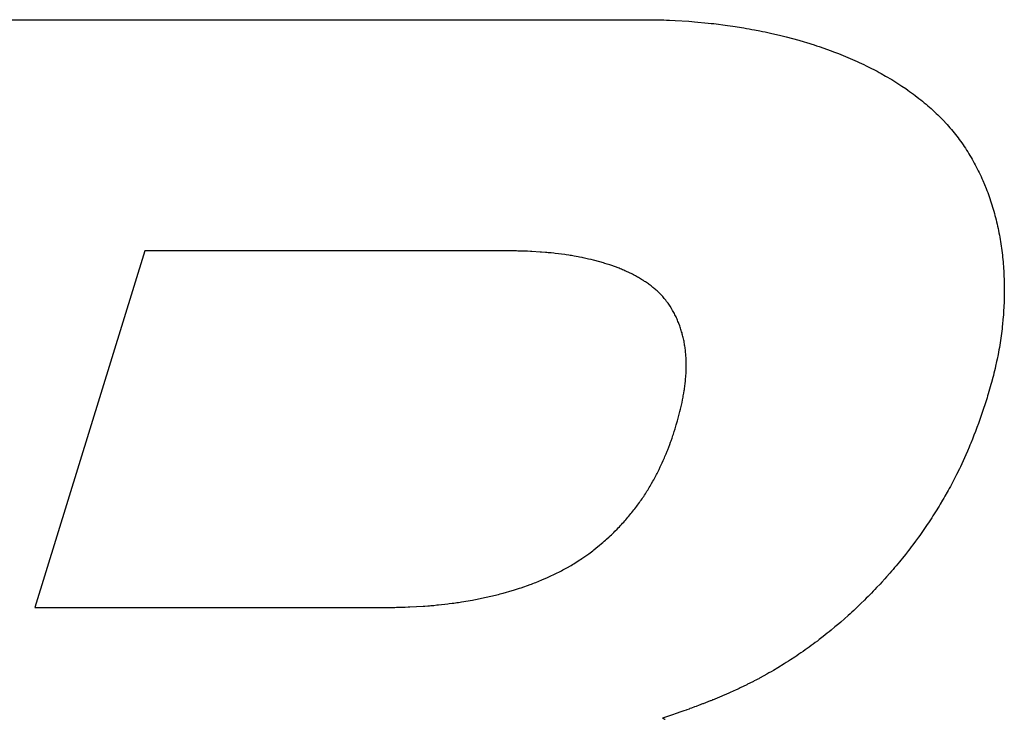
# Model space of a CAD drawing. Header units: inches. Extents: x 749 to 1245, y 24 to 374.
# Tile 104 of 145: x 1135.861 to 1136.751, y 169.423 to 170.055. Entities that reach past the tile are written whole.
import ezdxf

# ---------------------------------------------------------------- set-up
doc = ezdxf.new("R2010")
doc.units = ezdxf.units.IN
doc.header["$LTSCALE"] = 5
doc.header["$MEASUREMENT"] = 0
doc.layers.add('AM_0', color=7, linetype='CONTINUOUS', lineweight=30)

msp = doc.modelspace()

# ---------------------------------------------------------------- linework, layer by layer
at = {"layer": 'AM_0', "color": 253, "linetype": 'Continuous', "true_color": 0xadadad}
for p, q in [((1135.76645, 170.0553), (1136.43342, 170.05527)), ((1136.43342, 170.05527), (1136.43593, 170.05519)), ((1136.43593, 170.05519), (1136.43847, 170.05519)), ((1136.43847, 170.05519), (1136.441, 170.05512)), ((1136.441, 170.05512), (1136.44352, 170.05504)), ((1136.44352, 170.05504), (1136.44604, 170.05496)), ((1136.44604, 170.05496), (1136.44855, 170.0548)), ((1136.44855, 170.0548), (1136.45362, 170.05465)), ((1136.45362, 170.05465), (1136.46619, 170.05386)), ((1136.46619, 170.05386), (1136.46869, 170.05363)), ((1136.46869, 170.05363), (1136.47121, 170.05347)), ((1136.47121, 170.05347), (1136.48371, 170.0523)), ((1136.48371, 170.0523), (1136.48619, 170.05198)), ((1136.48619, 170.05198), (1136.48869, 170.05175)), ((1136.48869, 170.05175), (1136.50108, 170.05018)), ((1136.50108, 170.05018), (1136.50353, 170.04979)), ((1136.50353, 170.04979), (1136.50601, 170.04948)), ((1136.50601, 170.04948), (1136.51581, 170.04791)), ((1136.51581, 170.04791), (1136.51823, 170.04744)), ((1136.51823, 170.04744), (1136.52067, 170.04705)), ((1136.52067, 170.04705), (1136.5231, 170.04658)), ((1136.5231, 170.04658), (1136.52554, 170.04619)), ((1136.52554, 170.04619), (1136.53036, 170.04525)), ((1136.53036, 170.04525), (1136.53275, 170.0447)), ((1136.53275, 170.0447), (1136.53515, 170.04423)), ((1136.53515, 170.04423), (1136.53754, 170.04368)), ((1136.53754, 170.04368), (1136.53993, 170.04321)), ((1136.53993, 170.04321), (1136.54942, 170.04102)), ((1136.54942, 170.04102), (1136.55175, 170.04039)), ((1136.55175, 170.04039), (1136.55412, 170.03984)), ((1136.55412, 170.03984), (1136.56572, 170.03671)), ((1136.56572, 170.03671), (1136.57029, 170.0353)), ((1136.57029, 170.0353), (1136.57258, 170.03467)), ((1136.57258, 170.03467), (1136.57938, 170.03256)), ((1136.57938, 170.03256), (1136.58161, 170.03177)), ((1136.58161, 170.03177), (1136.58386, 170.03107)), ((1136.58386, 170.03107), (1136.5949, 170.02715)), ((1136.5949, 170.02715), (1136.59708, 170.02637)), ((1136.59708, 170.02637), (1136.60139, 170.02464)), ((1136.60139, 170.02464), (1136.60355, 170.02386)), ((1136.60355, 170.02386), (1136.60569, 170.023)), ((1136.60569, 170.023), (1136.60779, 170.02206)), ((1136.60779, 170.02206), (1136.61203, 170.02034)), ((1136.61203, 170.02034), (1136.61619, 170.01846)), ((1136.61619, 170.01846), (1136.61828, 170.01759)), ((1136.61828, 170.01759), (1136.62032, 170.01658)), ((1136.62032, 170.01658), (1136.62441, 170.0147)), ((1136.62441, 170.0147), (1136.62641, 170.01368)), ((1136.62641, 170.01368), (1136.62844, 170.01274)), ((1136.62844, 170.01274), (1136.63636, 170.00867)), ((1136.63636, 170.00867), (1136.63829, 170.00757)), ((1136.63829, 170.00757), (1136.64023, 170.00655)), ((1136.64023, 170.00655), (1136.64405, 170.00436)), ((1136.64405, 170.00436), (1136.6497, 170.00107)), ((1136.6497, 170.00107), (1136.65153, 169.99989)), ((1136.65153, 169.99989), (1136.65338, 169.9988)), ((1136.65338, 169.9988), (1136.6552, 169.99762)), ((1136.6552, 169.99762), (1136.65879, 169.99527)), ((1136.65879, 169.99527), (1136.66235, 169.99292)), ((1136.66235, 169.99292), (1136.66409, 169.99167)), ((1136.66409, 169.99167), (1136.66581, 169.99041)), ((1136.66581, 169.99041), (1136.66755, 169.98924)), ((1136.66755, 169.98924), (1136.66925, 169.98799)), ((1136.66925, 169.98799), (1136.67091, 169.98665)), ((1136.67091, 169.98665), (1136.67426, 169.98415)), ((1136.67426, 169.98415), (1136.67589, 169.98282)), ((1136.67589, 169.98282), (1136.6775, 169.98148)), ((1136.6775, 169.98148), (1136.67912, 169.98023)), ((1136.67912, 169.98023), (1136.68071, 169.9789)), ((1136.68071, 169.9789), (1136.68227, 169.97749)), ((1136.68227, 169.97749), (1136.68383, 169.97616)), ((1136.68383, 169.97616), (1136.68538, 169.97483)), ((1136.68538, 169.97483), (1136.68839, 169.97201)), ((1136.68839, 169.97201), (1136.68988, 169.9706)), ((1136.68988, 169.9706), (1136.69135, 169.96919)), ((1136.69135, 169.96919), (1136.6928, 169.96778)), ((1136.6928, 169.96778), (1136.69422, 169.96629)), ((1136.69422, 169.96629), (1136.69566, 169.96488)), ((1136.69566, 169.96488), (1136.69974, 169.96049)), ((1136.69974, 169.96049), (1136.70103, 169.959)), ((1136.70103, 169.959), (1136.70231, 169.95759)), ((1136.70231, 169.95759), (1136.70357, 169.9561)), ((1136.70357, 169.9561), (1136.70482, 169.95462)), ((1136.70482, 169.95462), (1136.70602, 169.95305)), ((1136.70602, 169.95305), (1136.70724, 169.95156)), ((1136.70724, 169.95156), (1136.70842, 169.94999)), ((1136.70842, 169.94999), (1136.70961, 169.94851)), ((1136.70961, 169.94851), (1136.71076, 169.94694)), ((1136.71076, 169.94694), (1136.71303, 169.94381)), ((1136.71303, 169.94381), (1136.71412, 169.94216)), ((1136.71412, 169.94216), (1136.71522, 169.94059)), ((1136.71522, 169.94059), (1136.71629, 169.93895)), ((1136.71629, 169.93895), (1136.71736, 169.93738)), ((1136.71736, 169.93738), (1136.7184, 169.93574)), ((1136.7184, 169.93574), (1136.71942, 169.93409)), ((1136.71942, 169.93409), (1136.72041, 169.93237)), ((1136.72041, 169.93237), (1136.72141, 169.93072)), ((1136.72141, 169.93072), (1136.72239, 169.92908)), ((1136.72239, 169.92908), (1136.72427, 169.92563)), ((1136.72427, 169.92563), (1136.72521, 169.92399)), ((1136.72521, 169.92399), (1136.72612, 169.92226)), ((1136.72612, 169.92226), (1136.72699, 169.92046)), ((1136.72699, 169.92046), (1136.72788, 169.91874)), ((1136.72788, 169.91874), (1136.72874, 169.91702)), ((1136.72874, 169.91702), (1136.72957, 169.91521)), ((1136.72957, 169.91521), (1136.73041, 169.91349)), ((1136.73041, 169.91349), (1136.73121, 169.91169)), ((1136.73121, 169.91169), (1136.732, 169.90989)), ((1136.732, 169.90989), (1136.73354, 169.90628)), ((1136.73354, 169.90628), (1136.73503, 169.90268)), ((1136.73503, 169.90268), (1136.73572, 169.9008)), ((1136.73572, 169.9008), (1136.73643, 169.899)), ((1136.73643, 169.899), (1136.7371, 169.89712)), ((1136.7371, 169.89712), (1136.73775, 169.89524)), ((1136.73775, 169.89524), (1136.73842, 169.89344)), ((1136.73842, 169.89344), (1136.73905, 169.89156)), ((1136.73905, 169.89156), (1136.73966, 169.88968)), ((1136.73966, 169.88968), (1136.74027, 169.8878)), ((1136.74027, 169.8878), (1136.74084, 169.88584)), ((1136.74084, 169.88584), (1136.74141, 169.88396)), ((1136.74141, 169.88396), (1136.74197, 169.88208)), ((1136.74197, 169.88208), (1136.7425, 169.88012)), ((1136.7425, 169.88012), (1136.74303, 169.87824)), ((1136.74303, 169.87824), (1136.74353, 169.87628)), ((1136.74353, 169.87628), (1136.74401, 169.87432)), ((1136.74401, 169.87432), (1136.74447, 169.87237)), ((1136.74447, 169.87237), (1136.74493, 169.87041)), ((1136.74493, 169.87041), (1136.74537, 169.86845)), ((1136.74537, 169.86845), (1136.7458, 169.86649)), ((1136.7458, 169.86649), (1136.74622, 169.86453)), ((1136.74622, 169.86453), (1136.74662, 169.86257)), ((1136.74662, 169.86257), (1136.74698, 169.86054)), ((1136.74698, 169.86054), (1136.74735, 169.85858)), ((1136.74735, 169.85858), (1136.74771, 169.85662)), ((1136.74771, 169.85662), (1136.74803, 169.85458)), ((1136.74803, 169.85458), (1136.74833, 169.85255)), ((1136.74833, 169.85255), (1136.74866, 169.85059)), ((1136.74866, 169.85059), (1136.74893, 169.84855)), ((1136.74893, 169.84855), (1136.7492, 169.84652)), ((1135.97408, 169.84616), (1135.87442, 169.52367)), ((1136.31029, 169.84612), (1135.97408, 169.84616)), ((1136.31152, 169.84605), (1136.31029, 169.84612)), ((1136.31403, 169.84605), (1136.31152, 169.84605)), ((1136.31527, 169.84597), (1136.31403, 169.84605)), ((1136.31653, 169.84597), (1136.31527, 169.84597)), ((1136.31901, 169.84581), (1136.31653, 169.84597)), ((1136.32028, 169.84581), (1136.31901, 169.84581)), ((1136.32276, 169.84565), (1136.32028, 169.84581)), ((1136.32404, 169.84565), (1136.32276, 169.84565)), ((1136.33154, 169.84518), (1136.32404, 169.84565)), ((1136.33276, 169.84503), (1136.33154, 169.84518)), ((1136.33652, 169.84479), (1136.33276, 169.84503)), ((1136.33775, 169.84464), (1136.33652, 169.84479)), ((1136.339, 169.84456), (1136.33775, 169.84464)), ((1136.34024, 169.8444), (1136.339, 169.84456)), ((1136.34149, 169.84432), (1136.34024, 169.8444)), ((1136.34395, 169.84401), (1136.34149, 169.84432)), ((1136.3452, 169.84393), (1136.34395, 169.84401)), ((1136.35381, 169.84283), (1136.3452, 169.84393)), ((1136.35501, 169.8426), (1136.35381, 169.84283)), ((1136.35746, 169.84229), (1136.35501, 169.8426)), ((1136.35866, 169.84205), (1136.35746, 169.84229)), ((1136.35988, 169.84189), (1136.35866, 169.84205)), ((1136.36108, 169.84166), (1136.35988, 169.84189)), ((1136.3623, 169.8415), (1136.36108, 169.84166)), ((1136.36588, 169.8408), (1136.3623, 169.8415)), ((1136.36709, 169.84064), (1136.36588, 169.8408)), ((1136.36947, 169.84017), (1136.36709, 169.84064)), ((1136.37063, 169.83986), (1136.36947, 169.84017)), ((1136.37418, 169.83915), (1136.37063, 169.83986)), ((1136.37532, 169.83884), (1136.37418, 169.83915)), ((1136.7492, 169.84652), (1136.74945, 169.84448)), ((1136.74945, 169.84448), (1136.74969, 169.84244)), ((1136.74969, 169.84244), (1136.74992, 169.84041)), ((1136.74992, 169.84041), (1136.75012, 169.83837)), ((1136.37767, 169.83837), (1136.37532, 169.83884)), ((1136.37996, 169.83774), (1136.37767, 169.83837)), ((1136.38113, 169.83751), (1136.37996, 169.83774)), ((1136.38904, 169.83531), (1136.38113, 169.83751)), ((1136.39013, 169.83492), (1136.38904, 169.83531)), ((1136.39236, 169.8343), (1136.39013, 169.83492)), ((1136.39452, 169.83351), (1136.39236, 169.8343)), ((1136.39562, 169.8332), (1136.39452, 169.83351)), ((1136.40306, 169.83046), (1136.39562, 169.8332)), ((1136.40409, 169.83007), (1136.40306, 169.83046)), ((1136.75012, 169.83837), (1136.75031, 169.83633)), ((1136.75031, 169.83633), (1136.7505, 169.8343)), ((1136.7505, 169.8343), (1136.75067, 169.83226)), ((1136.75067, 169.83226), (1136.75082, 169.83022)), ((1136.75082, 169.83022), (1136.75094, 169.82811)), ((1136.40512, 169.8296), (1136.40409, 169.83007)), ((1136.40615, 169.8292), (1136.40512, 169.8296)), ((1136.40716, 169.82873), (1136.40615, 169.8292)), ((1136.40816, 169.82826), (1136.40716, 169.82873)), ((1136.40919, 169.82787), (1136.40816, 169.82826)), ((1136.41508, 169.82505), (1136.40919, 169.82787)), ((1136.41603, 169.8245), (1136.41508, 169.82505)), ((1136.41794, 169.82356), (1136.41603, 169.8245)), ((1136.41886, 169.82302), (1136.41794, 169.82356)), ((1136.41978, 169.82247), (1136.41886, 169.82302)), ((1136.42071, 169.822), (1136.41978, 169.82247)), ((1136.42253, 169.8209), (1136.42071, 169.822)), ((1136.75094, 169.82811), (1136.75107, 169.82607)), ((1136.75107, 169.82607), (1136.75117, 169.82403)), ((1136.75117, 169.82403), (1136.75133, 169.81988)), ((1136.42342, 169.82035), (1136.42253, 169.8209)), ((1136.42432, 169.8198), (1136.42342, 169.82035)), ((1136.4252, 169.81926), (1136.42432, 169.8198)), ((1136.42606, 169.81863), (1136.4252, 169.81926)), ((1136.42693, 169.81808), (1136.42606, 169.81863)), ((1136.42779, 169.81753), (1136.42693, 169.81808)), ((1136.42863, 169.81691), (1136.42779, 169.81753)), ((1136.42948, 169.81636), (1136.42863, 169.81691)), ((1136.43031, 169.81573), (1136.42948, 169.81636)), ((1136.43193, 169.81448), (1136.43031, 169.81573)), ((1136.43353, 169.81322), (1136.43193, 169.81448)), ((1136.43432, 169.8126), (1136.43353, 169.81322)), ((1136.43511, 169.81197), (1136.43432, 169.8126)), ((1136.75133, 169.81988), (1136.75137, 169.81777)), ((1136.75137, 169.81777), (1136.75144, 169.81573)), ((1136.75144, 169.81573), (1136.75146, 169.81362)), ((1136.75146, 169.81362), (1136.75146, 169.8115)), ((1136.43585, 169.81127), (1136.43511, 169.81197)), ((1136.43663, 169.81064), (1136.43585, 169.81127)), ((1136.43736, 169.80993), (1136.43663, 169.81064)), ((1136.43811, 169.80931), (1136.43736, 169.80993)), ((1136.43956, 169.8079), (1136.43811, 169.80931)), ((1136.44096, 169.80649), (1136.43956, 169.8079)), ((1136.44173, 169.80571), (1136.44096, 169.80649)), ((1136.44246, 169.80484), (1136.44173, 169.80571)), ((1136.44318, 169.80398), (1136.44246, 169.80484)), ((1136.44391, 169.8032), (1136.44318, 169.80398)), ((1136.7514, 169.80524), (1136.75138, 169.8032)), ((1136.75144, 169.80735), (1136.7514, 169.80524)), ((1136.75147, 169.80946), (1136.75144, 169.80735)), ((1136.75146, 169.8115), (1136.75147, 169.80946)), ((1136.44461, 169.80234), (1136.44391, 169.8032)), ((1136.4453, 169.80148), (1136.44461, 169.80234)), ((1136.44595, 169.80054), (1136.4453, 169.80148)), ((1136.44662, 169.79967), (1136.44595, 169.80054)), ((1136.44728, 169.79881), (1136.44662, 169.79967)), ((1136.4479, 169.79787), (1136.44728, 169.79881)), ((1136.44854, 169.79701), (1136.4479, 169.79787)), ((1136.44914, 169.79607), (1136.44854, 169.79701)), ((1136.45031, 169.79419), (1136.44914, 169.79607)), ((1136.75102, 169.79474), (1136.75089, 169.79262)), ((1136.75113, 169.79685), (1136.75102, 169.79474)), ((1136.75122, 169.79897), (1136.75113, 169.79685)), ((1136.75138, 169.8032), (1136.75122, 169.79897)), ((1136.45144, 169.79231), (1136.45031, 169.79419)), ((1136.45199, 169.79137), (1136.45144, 169.79231)), ((1136.45253, 169.79043), (1136.45199, 169.79137)), ((1136.45303, 169.78941), (1136.45253, 169.79043)), ((1136.45354, 169.78847), (1136.45303, 169.78941)), ((1136.45403, 169.78745), (1136.45354, 169.78847)), ((1136.45452, 169.78651), (1136.45403, 169.78745)), ((1136.45498, 169.7855), (1136.45452, 169.78651)), ((1136.75063, 169.78847), (1136.75028, 169.78424)), ((1136.75078, 169.79059), (1136.75063, 169.78847)), ((1136.75089, 169.79262), (1136.75078, 169.79059)), ((1136.45543, 169.78448), (1136.45498, 169.7855)), ((1136.45587, 169.78346), (1136.45543, 169.78448)), ((1136.4563, 169.78244), (1136.45587, 169.78346)), ((1136.45672, 169.78142), (1136.4563, 169.78244)), ((1136.45713, 169.7804), (1136.45672, 169.78142)), ((1136.45792, 169.77837), (1136.45713, 169.7804)), ((1136.45827, 169.77727), (1136.45792, 169.77837)), ((1136.45863, 169.77625), (1136.45827, 169.77727)), ((1136.74965, 169.7779), (1136.74941, 169.77578)), ((1136.74987, 169.78001), (1136.74965, 169.7779)), ((1136.75028, 169.78424), (1136.74987, 169.78001)), ((1136.45896, 169.77516), (1136.45863, 169.77625)), ((1136.45931, 169.77414), (1136.45896, 169.77516)), ((1136.45961, 169.77304), (1136.45931, 169.77414)), ((1136.45993, 169.77202), (1136.45961, 169.77304)), ((1136.46022, 169.77093), (1136.45993, 169.77202)), ((1136.4605, 169.76983), (1136.46022, 169.77093)), ((1136.46077, 169.76873), (1136.4605, 169.76983)), ((1136.46104, 169.76771), (1136.46077, 169.76873)), ((1136.74861, 169.76944), (1136.748, 169.76521)), ((1136.74888, 169.77155), (1136.74861, 169.76944)), ((1136.74941, 169.77578), (1136.74888, 169.77155)), ((1136.46129, 169.76662), (1136.46104, 169.76771)), ((1136.46153, 169.76552), (1136.46129, 169.76662)), ((1136.46175, 169.76442), (1136.46153, 169.76552)), ((1136.46196, 169.76333), (1136.46175, 169.76442)), ((1136.46213, 169.76215), (1136.46196, 169.76333)), ((1136.46233, 169.76106), (1136.46213, 169.76215)), ((1136.46251, 169.75996), (1136.46233, 169.76106)), ((1136.46267, 169.75886), (1136.46251, 169.75996)), ((1136.74733, 169.76098), (1136.74698, 169.75886)), ((1136.748, 169.76521), (1136.74733, 169.76098)), ((1136.46283, 169.75777), (1136.46267, 169.75886)), ((1136.46296, 169.75659), (1136.46283, 169.75777)), ((1136.4631, 169.75549), (1136.46296, 169.75659)), ((1136.46322, 169.7544), (1136.4631, 169.75549)), ((1136.46332, 169.75322), (1136.46322, 169.7544)), ((1136.46342, 169.75213), (1136.46332, 169.75322)), ((1136.46349, 169.75095), (1136.46342, 169.75213)), ((1136.46357, 169.74985), (1136.46349, 169.75095)), ((1136.74583, 169.75252), (1136.74499, 169.74829)), ((1136.74661, 169.75675), (1136.74583, 169.75252)), ((1136.74698, 169.75886), (1136.74661, 169.75675)), ((1136.46362, 169.74868), (1136.46357, 169.74985)), ((1136.46368, 169.74758), (1136.46362, 169.74868)), ((1136.46372, 169.74641), (1136.46368, 169.74758)), ((1136.46376, 169.74531), (1136.46372, 169.74641)), ((1136.46375, 169.74069), (1136.46378, 169.74186)), ((1136.46376, 169.74414), (1136.46376, 169.74531)), ((1136.46379, 169.74304), (1136.46376, 169.74414)), ((1136.46378, 169.74186), (1136.46379, 169.74304)), ((1136.74364, 169.74202), (1136.74316, 169.73991)), ((1136.74455, 169.74617), (1136.74364, 169.74202)), ((1136.74499, 169.74829), (1136.74455, 169.74617)), ((1136.46321, 169.73027), (1136.4634, 169.73262)), ((1136.4634, 169.73262), (1136.46348, 169.7338)), ((1136.46348, 169.7338), (1136.46356, 169.73497)), ((1136.46356, 169.73497), (1136.46361, 169.73607)), ((1136.46361, 169.73607), (1136.46367, 169.73724)), ((1136.46367, 169.73724), (1136.46372, 169.73842)), ((1136.46372, 169.73842), (1136.46375, 169.73959)), ((1136.46375, 169.73959), (1136.46375, 169.74069)), ((1136.74162, 169.73356), (1136.7411, 169.73152)), ((1136.74214, 169.73568), (1136.74162, 169.73356)), ((1136.74316, 169.73991), (1136.74214, 169.73568)), ((1136.46243, 169.7233), (1136.46258, 169.72447)), ((1136.46258, 169.72447), (1136.46273, 169.72565)), ((1136.46273, 169.72565), (1136.46309, 169.7291)), ((1136.46309, 169.7291), (1136.46321, 169.73027)), ((1136.7394, 169.72526), (1136.7388, 169.72314)), ((1136.73997, 169.72729), (1136.7394, 169.72526)), ((1136.7411, 169.73152), (1136.73997, 169.72729)), ((1136.4609, 169.71382), (1136.46111, 169.715)), ((1136.46111, 169.715), (1136.46132, 169.71617)), ((1136.46132, 169.71617), (1136.46155, 169.71742)), ((1136.46155, 169.71742), (1136.46192, 169.71977)), ((1136.46192, 169.71977), (1136.4621, 169.72095)), ((1136.4621, 169.72095), (1136.46227, 169.72212)), ((1136.46227, 169.72212), (1136.46243, 169.7233)), ((1136.73638, 169.71507), (1136.73583, 169.71335)), ((1136.73693, 169.71688), (1136.73638, 169.71507)), ((1136.73819, 169.72103), (1136.73693, 169.71688)), ((1136.7388, 169.72314), (1136.73819, 169.72103)), ((1136.4589, 169.70434), (1136.45945, 169.70677)), ((1136.45945, 169.70677), (1136.45996, 169.70912)), ((1136.45996, 169.70912), (1136.46045, 169.71147)), ((1136.46045, 169.71147), (1136.4609, 169.71382)), ((1136.73411, 169.70795), (1136.73235, 169.70262)), ((1136.73583, 169.71335), (1136.73411, 169.70795)), ((1136.45679, 169.69604), (1136.45711, 169.69721)), ((1136.45711, 169.69721), (1136.45742, 169.69839)), ((1136.45742, 169.69839), (1136.45804, 169.70082)), ((1136.45804, 169.70082), (1136.45862, 169.70317)), ((1136.45862, 169.70317), (1136.4589, 169.70434)), ((1136.73113, 169.69902), (1136.72991, 169.69549)), ((1136.73235, 169.70262), (1136.73113, 169.69902)), ((1136.45438, 169.68766), (1136.45473, 169.68883)), ((1136.45473, 169.68883), (1136.45579, 169.69244)), ((1136.45579, 169.69244), (1136.45679, 169.69604)), ((1136.72798, 169.69009), (1136.72669, 169.68656)), ((1136.72863, 169.69189), (1136.72798, 169.69009)), ((1136.72991, 169.69549), (1136.72863, 169.69189)), ((1136.4509, 169.67693), (1136.4517, 169.67928)), ((1136.4517, 169.67928), (1136.45212, 169.68053)), ((1136.45212, 169.68053), (1136.45288, 169.68288)), ((1136.45288, 169.68288), (1136.45365, 169.68531)), ((1136.45365, 169.68531), (1136.45438, 169.68766)), ((1136.72398, 169.67943), (1136.72328, 169.67763)), ((1136.72534, 169.68296), (1136.72398, 169.67943)), ((1136.72669, 169.68656), (1136.72534, 169.68296)), ((1136.44787, 169.66854), (1136.44878, 169.67097)), ((1136.44878, 169.67097), (1136.44963, 169.67332)), ((1136.44963, 169.67332), (1136.45005, 169.6745)), ((1136.45005, 169.6745), (1136.4509, 169.67693)), ((1136.7204, 169.6705), (1136.71965, 169.6687)), ((1136.72114, 169.6723), (1136.7204, 169.6705)), ((1136.72256, 169.67583), (1136.72114, 169.6723)), ((1136.72328, 169.67763), (1136.72256, 169.67583)), ((1136.44454, 169.66024), (1136.44503, 169.66142)), ((1136.44503, 169.66142), (1136.44552, 169.66259)), ((1136.44552, 169.66259), (1136.4465, 169.66502)), ((1136.4465, 169.66502), (1136.44696, 169.66619)), ((1136.44696, 169.66619), (1136.44787, 169.66854)), ((1136.71659, 169.66157), (1136.7142, 169.65625)), ((1136.71816, 169.66518), (1136.71659, 169.66157)), ((1136.71965, 169.6687), (1136.71816, 169.66518)), ((1136.44088, 169.65202), (1136.44196, 169.65437)), ((1136.44196, 169.65437), (1136.44302, 169.65672)), ((1136.44302, 169.65672), (1136.44404, 169.65907)), ((1136.44404, 169.65907), (1136.44454, 169.66024)), ((1136.7142, 169.65625), (1136.71171, 169.65092)), ((1136.43622, 169.64262), (1136.43683, 169.64379)), ((1136.43683, 169.64379), (1136.43743, 169.64497)), ((1136.43743, 169.64497), (1136.43917, 169.64841)), ((1136.43917, 169.64841), (1136.4403, 169.65076)), ((1136.4403, 169.65076), (1136.44088, 169.65202)), ((1136.70824, 169.64379), (1136.70734, 169.64199)), ((1136.71085, 169.64912), (1136.70824, 169.64379)), ((1136.71171, 169.65092), (1136.71085, 169.64912)), ((1136.43103, 169.63329), (1136.43171, 169.63447)), ((1136.43171, 169.63447), (1136.43239, 169.63564)), ((1136.43239, 169.63564), (1136.43368, 169.63792)), ((1136.43368, 169.63792), (1136.43433, 169.63909)), ((1136.43433, 169.63909), (1136.43497, 169.64027)), ((1136.43497, 169.64027), (1136.4356, 169.64144)), ((1136.4356, 169.64144), (1136.43622, 169.64262)), ((1136.70458, 169.63666), (1136.7027, 169.63314)), ((1136.70553, 169.63846), (1136.70458, 169.63666)), ((1136.70734, 169.64199), (1136.70553, 169.63846)), ((1136.42603, 169.6253), (1136.42678, 169.62648)), ((1136.42678, 169.62648), (1136.42751, 169.62758)), ((1136.42751, 169.62758), (1136.42824, 169.62875)), ((1136.42824, 169.62875), (1136.42894, 169.62985)), ((1136.42894, 169.62985), (1136.42965, 169.63102)), ((1136.42965, 169.63102), (1136.43036, 169.6322)), ((1136.43036, 169.6322), (1136.43103, 169.63329)), ((1136.69977, 169.62781), (1136.69774, 169.62421)), ((1136.70074, 169.62953), (1136.69977, 169.62781)), ((1136.70173, 169.63134), (1136.70074, 169.62953)), ((1136.7027, 169.63314), (1136.70173, 169.63134)), ((1136.41975, 169.6163), (1136.42057, 169.61739)), ((1136.42057, 169.61739), (1136.42137, 169.61849)), ((1136.42137, 169.61849), (1136.42218, 169.61966)), ((1136.42218, 169.61966), (1136.42296, 169.62076)), ((1136.42296, 169.62076), (1136.42376, 169.62194)), ((1136.42376, 169.62194), (1136.42452, 169.62303)), ((1136.42452, 169.62303), (1136.42528, 169.62413)), ((1136.42528, 169.62413), (1136.42603, 169.6253)), ((1136.69356, 169.61708), (1136.6925, 169.61536)), ((1136.69568, 169.62068), (1136.69356, 169.61708)), ((1136.69673, 169.62248), (1136.69568, 169.62068)), ((1136.69774, 169.62421), (1136.69673, 169.62248)), ((1136.41282, 169.60744), (1136.41372, 169.60854)), ((1136.41372, 169.60854), (1136.41461, 169.60964)), ((1136.41461, 169.60964), (1136.41549, 169.61073)), ((1136.41549, 169.61073), (1136.41636, 169.61183)), ((1136.41636, 169.61183), (1136.41722, 169.61293)), ((1136.41722, 169.61293), (1136.41806, 169.61402)), ((1136.41806, 169.61402), (1136.41892, 169.6152)), ((1136.41892, 169.6152), (1136.41975, 169.6163)), ((1136.68808, 169.60823), (1136.68696, 169.6065)), ((1136.69032, 169.61183), (1136.68808, 169.60823)), ((1136.69141, 169.61355), (1136.69032, 169.61183)), ((1136.6925, 169.61536), (1136.69141, 169.61355)), ((1136.40425, 169.59773), (1136.40525, 169.59883)), ((1136.40525, 169.59883), (1136.40621, 169.59985)), ((1136.40621, 169.59985), (1136.4072, 169.60094)), ((1136.4072, 169.60094), (1136.40816, 169.60204)), ((1136.40816, 169.60204), (1136.40909, 169.60306)), ((1136.40909, 169.60306), (1136.41004, 169.60416)), ((1136.41004, 169.60416), (1136.41098, 169.60525)), ((1136.41098, 169.60525), (1136.41191, 169.60635)), ((1136.41191, 169.60635), (1136.41282, 169.60744)), ((1136.68349, 169.60118), (1136.68113, 169.59765)), ((1136.68581, 169.6047), (1136.68349, 169.60118)), ((1136.68696, 169.6065), (1136.68581, 169.6047)), ((1136.39601, 169.58943), (1136.39812, 169.59147)), ((1136.39812, 169.59147), (1136.39919, 169.59256)), ((1136.39919, 169.59256), (1136.40124, 169.5946)), ((1136.40124, 169.5946), (1136.40224, 169.59562)), ((1136.40224, 169.59562), (1136.40326, 169.59671)), ((1136.40326, 169.59671), (1136.40425, 169.59773)), ((1136.67628, 169.59068), (1136.67502, 169.58888)), ((1136.6775, 169.59241), (1136.67628, 169.59068)), ((1136.67871, 169.59413), (1136.6775, 169.59241)), ((1136.68113, 169.59765), (1136.67871, 169.59413)), ((1136.38496, 169.57964), (1136.38723, 169.58152)), ((1136.38723, 169.58152), (1136.38837, 169.58254)), ((1136.38837, 169.58254), (1136.38948, 169.58348)), ((1136.38948, 169.58348), (1136.3906, 169.58449)), ((1136.3906, 169.58449), (1136.39169, 169.58543)), ((1136.39169, 169.58543), (1136.39389, 169.58747)), ((1136.39389, 169.58747), (1136.39497, 169.58849)), ((1136.39497, 169.58849), (1136.39601, 169.58943)), ((1136.67124, 169.58371), (1136.66867, 169.58026)), ((1136.67377, 169.58716), (1136.67124, 169.58371)), ((1136.67502, 169.58888), (1136.67377, 169.58716)), ((1136.3719, 169.56969), (1136.37554, 169.57227)), ((1136.37554, 169.57227), (1136.37676, 169.57321)), ((1136.37676, 169.57321), (1136.37795, 169.57408)), ((1136.37795, 169.57408), (1136.37914, 169.57502)), ((1136.37914, 169.57502), (1136.38031, 169.57588)), ((1136.38031, 169.57588), (1136.38382, 169.5787)), ((1136.38382, 169.5787), (1136.38496, 169.57964)), ((1136.66471, 169.57509), (1136.66202, 169.57165)), ((1136.66602, 169.57674), (1136.66471, 169.57509)), ((1136.66734, 169.57846), (1136.66602, 169.57674)), ((1136.66867, 169.58026), (1136.66734, 169.57846)), ((1136.36072, 169.5624), (1136.36195, 169.56319)), ((1136.36195, 169.56319), (1136.36314, 169.56389)), ((1136.36314, 169.56389), (1136.36566, 169.56546)), ((1136.36566, 169.56546), (1136.36693, 169.56632)), ((1136.36693, 169.56632), (1136.36818, 169.5671)), ((1136.36818, 169.5671), (1136.36943, 169.56797)), ((1136.36943, 169.56797), (1136.3719, 169.56969)), ((1136.65511, 169.56311), (1136.65371, 169.56146)), ((1136.65652, 169.56483), (1136.65511, 169.56311)), ((1136.6579, 169.56648), (1136.65652, 169.56483)), ((1136.65929, 169.5682), (1136.6579, 169.56648)), ((1136.66202, 169.57165), (1136.65929, 169.5682)), ((1136.34461, 169.55379), (1136.34586, 169.55434)), ((1136.34586, 169.55434), (1136.34712, 169.55496)), ((1136.34712, 169.55496), (1136.34839, 169.55567)), ((1136.34839, 169.55567), (1136.35089, 169.55692)), ((1136.35089, 169.55692), (1136.35215, 169.55763)), ((1136.35215, 169.55763), (1136.35338, 169.55825)), ((1136.35338, 169.55825), (1136.35462, 169.55896)), ((1136.35462, 169.55896), (1136.35584, 169.55958)), ((1136.35584, 169.55958), (1136.35952, 169.5617)), ((1136.35952, 169.5617), (1136.36072, 169.5624)), ((1136.64797, 169.55473), (1136.64504, 169.55144)), ((1136.6494, 169.55637), (1136.64797, 169.55473)), ((1136.65086, 169.5581), (1136.6494, 169.55637)), ((1136.65228, 169.55974), (1136.65086, 169.5581)), ((1136.65371, 169.56146), (1136.65228, 169.55974)), ((1136.32379, 169.54486), (1136.3251, 169.54533)), ((1136.3251, 169.54533), (1136.32644, 169.54588)), ((1136.32644, 169.54588), (1136.32775, 169.54635)), ((1136.32775, 169.54635), (1136.33301, 169.54854)), ((1136.33301, 169.54854), (1136.33818, 169.55073)), ((1136.33818, 169.55073), (1136.33948, 169.55136)), ((1136.33948, 169.55136), (1136.34076, 169.55191)), ((1136.34076, 169.55191), (1136.34461, 169.55379)), ((1136.64055, 169.54642), (1136.63907, 169.54486)), ((1136.64354, 169.54971), (1136.64055, 169.54642)), ((1136.64504, 169.55144), (1136.64354, 169.54971)), ((1136.29667, 169.53616), (1136.29806, 169.53655)), ((1136.29806, 169.53655), (1136.30626, 169.5389)), ((1136.30626, 169.5389), (1136.30764, 169.53937)), ((1136.30764, 169.53937), (1136.31034, 169.54016)), ((1136.31034, 169.54016), (1136.31306, 169.5411)), ((1136.31306, 169.5411), (1136.3144, 169.54149)), ((1136.3144, 169.54149), (1136.32244, 169.54431)), ((1136.32244, 169.54431), (1136.32379, 169.54486)), ((1136.63135, 169.53671), (1136.6298, 169.53514)), ((1136.63292, 169.53836), (1136.63135, 169.53671)), ((1136.63446, 169.53992), (1136.63292, 169.53836)), ((1136.636, 169.54157), (1136.63446, 169.53992)), ((1136.63907, 169.54486), (1136.636, 169.54157)), ((1136.24939, 169.52715), (1136.25216, 169.52747)), ((1136.25216, 169.52747), (1136.25357, 169.5277)), ((1136.25357, 169.5277), (1136.25495, 169.52786)), ((1136.25495, 169.52786), (1136.25636, 169.52809)), ((1136.25636, 169.52809), (1136.25775, 169.52825)), ((1136.25775, 169.52825), (1136.25914, 169.52849)), ((1136.25914, 169.52849), (1136.26053, 169.52864)), ((1136.26053, 169.52864), (1136.2703, 169.53029)), ((1136.2703, 169.53029), (1136.27171, 169.5306)), ((1136.27171, 169.5306), (1136.2731, 169.53084)), ((1136.2731, 169.53084), (1136.2745, 169.53115)), ((1136.2745, 169.53115), (1136.27589, 169.53138)), ((1136.27589, 169.53138), (1136.27729, 169.5317)), ((1136.27729, 169.5317), (1136.27867, 169.53193)), ((1136.27867, 169.53193), (1136.29115, 169.53475)), ((1136.29115, 169.53475), (1136.29256, 169.53514)), ((1136.29256, 169.53514), (1136.29392, 169.53546)), ((1136.29392, 169.53546), (1136.29531, 169.53585)), ((1136.29531, 169.53585), (1136.29667, 169.53616)), ((1136.62505, 169.53037), (1136.62183, 169.52723)), ((1136.62664, 169.53193), (1136.62505, 169.53037)), ((1136.62821, 169.5335), (1136.62664, 169.53193)), ((1136.6298, 169.53514), (1136.62821, 169.5335)), ((1135.87442, 169.52367), (1136.20023, 169.52371)), ((1136.20023, 169.52371), (1136.20157, 169.52379)), ((1136.20157, 169.52379), (1136.20422, 169.52379)), ((1136.20422, 169.52379), (1136.20556, 169.52386)), ((1136.20556, 169.52386), (1136.20688, 169.52386)), ((1136.20688, 169.52386), (1136.20823, 169.52394)), ((1136.20823, 169.52394), (1136.20956, 169.52394)), ((1136.20956, 169.52394), (1136.21227, 169.5241)), ((1136.21227, 169.5241), (1136.2136, 169.5241)), ((1136.2136, 169.5241), (1136.22585, 169.5248)), ((1136.22585, 169.5248), (1136.22725, 169.52496)), ((1136.22725, 169.52496), (1136.22997, 169.52512)), ((1136.22997, 169.52512), (1136.23137, 169.52527)), ((1136.23137, 169.52527), (1136.23274, 169.52535)), ((1136.23274, 169.52535), (1136.23412, 169.52551)), ((1136.23412, 169.52551), (1136.23549, 169.52559)), ((1136.23549, 169.52559), (1136.23828, 169.5259)), ((1136.23828, 169.5259), (1136.23964, 169.52598)), ((1136.23964, 169.52598), (1136.24798, 169.52692)), ((1136.24798, 169.52692), (1136.24939, 169.52715)), ((1136.61362, 169.51948), (1136.61197, 169.51799)), ((1136.61529, 169.52104), (1136.61362, 169.51948)), ((1136.61692, 169.52253), (1136.61529, 169.52104)), ((1136.61857, 169.5241), (1136.61692, 169.52253)), ((1136.62183, 169.52723), (1136.61857, 169.5241)), ((1136.60351, 169.51047), (1136.60178, 169.50898)), ((1136.60691, 169.51345), (1136.60351, 169.51047)), ((1136.61028, 169.51642), (1136.60691, 169.51345)), ((1136.61197, 169.51799), (1136.61028, 169.51642)), ((1136.59306, 169.5017), (1136.5913, 169.50029)), ((1136.59484, 169.50318), (1136.59306, 169.5017)), ((1136.5983, 169.506), (1136.59484, 169.50318)), ((1136.60178, 169.50898), (1136.5983, 169.506)), ((1136.5805, 169.4919), (1136.57869, 169.49057)), ((1136.58234, 169.49331), (1136.5805, 169.4919)), ((1136.58413, 169.49465), (1136.58234, 169.49331)), ((1136.58774, 169.49747), (1136.58413, 169.49465)), ((1136.5913, 169.50029), (1136.58774, 169.49747)), ((1136.56945, 169.48391), (1136.56756, 169.48258)), ((1136.57131, 169.48525), (1136.56945, 169.48391)), ((1136.57315, 169.4865), (1136.57131, 169.48525)), ((1136.57499, 169.48783), (1136.57315, 169.4865)), ((1136.57686, 169.48924), (1136.57499, 169.48783)), ((1136.57869, 169.49057), (1136.57686, 169.48924)), ((1136.55617, 169.47498), (1136.55427, 169.47381)), ((1136.55809, 169.47624), (1136.55617, 169.47498)), ((1136.56191, 169.47874), (1136.55809, 169.47624)), ((1136.5638, 169.48), (1136.56191, 169.47874)), ((1136.5657, 169.48133), (1136.5638, 169.48)), ((1136.56756, 169.48258), (1136.5657, 169.48133)), ((1136.54058, 169.46551), (1136.53861, 169.46441)), ((1136.54257, 169.46668), (1136.54058, 169.46551)), ((1136.5465, 169.46903), (1136.54257, 169.46668)), ((1136.55232, 169.47256), (1136.5465, 169.46903)), ((1136.55427, 169.47381), (1136.55232, 169.47256)), ((1136.52395, 169.4565), (1136.52326, 169.45611)), ((1136.52461, 169.45681), (1136.52395, 169.4565)), ((1136.5253, 169.4572), (1136.52461, 169.45681)), ((1136.52662, 169.45783), (1136.5253, 169.4572)), ((1136.52729, 169.45822), (1136.52662, 169.45783)), ((1136.52795, 169.45853), (1136.52729, 169.45822)), ((1136.52863, 169.45893), (1136.52795, 169.45853)), ((1136.52928, 169.45924), (1136.52863, 169.45893)), ((1136.52995, 169.45963), (1136.52928, 169.45924)), ((1136.53061, 169.45994), (1136.52995, 169.45963)), ((1136.53661, 169.46323), (1136.53061, 169.45994)), ((1136.53861, 169.46441), (1136.53661, 169.46323)), ((1136.50557, 169.44765), (1136.5042, 169.44702)), ((1136.50627, 169.44796), (1136.50557, 169.44765)), ((1136.50901, 169.44921), (1136.50627, 169.44796)), ((1136.50969, 169.44953), (1136.50901, 169.44921)), ((1136.51106, 169.45015), (1136.50969, 169.44953)), ((1136.51174, 169.45047), (1136.51106, 169.45015)), ((1136.51244, 169.45086), (1136.51174, 169.45047)), ((1136.51313, 169.45117), (1136.51244, 169.45086)), ((1136.51516, 169.45211), (1136.51313, 169.45117)), ((1136.51583, 169.45242), (1136.51516, 169.45211)), ((1136.51653, 169.45282), (1136.51583, 169.45242)), ((1136.51721, 169.45313), (1136.51653, 169.45282)), ((1136.51854, 169.45376), (1136.51721, 169.45313)), ((1136.51924, 169.45415), (1136.51854, 169.45376)), ((1136.52125, 169.45509), (1136.51924, 169.45415)), ((1136.52194, 169.45548), (1136.52125, 169.45509)), ((1136.5226, 169.45579), (1136.52194, 169.45548)), ((1136.52326, 169.45611), (1136.5226, 169.45579)), ((1136.48403, 169.43856), (1136.48332, 169.43825)), ((1136.48472, 169.43879), (1136.48403, 169.43856)), ((1136.48542, 169.43911), (1136.48472, 169.43879)), ((1136.48611, 169.43934), (1136.48542, 169.43911)), ((1136.48683, 169.43966), (1136.48611, 169.43934)), ((1136.48753, 169.43997), (1136.48683, 169.43966)), ((1136.48821, 169.4402), (1136.48753, 169.43997)), ((1136.48893, 169.44052), (1136.48821, 169.4402)), ((1136.48963, 169.44083), (1136.48893, 169.44052)), ((1136.49031, 169.44107), (1136.48963, 169.44083)), ((1136.49103, 169.44138), (1136.49031, 169.44107)), ((1136.49173, 169.44169), (1136.49103, 169.44138)), ((1136.49241, 169.44193), (1136.49173, 169.44169)), ((1136.49311, 169.44224), (1136.49241, 169.44193)), ((1136.49381, 169.44255), (1136.49311, 169.44224)), ((1136.49449, 169.44279), (1136.49381, 169.44255)), ((1136.4952, 169.4431), (1136.49449, 169.44279)), ((1136.49589, 169.44342), (1136.4952, 169.4431)), ((1136.4966, 169.44373), (1136.49589, 169.44342)), ((1136.49729, 169.44404), (1136.4966, 169.44373)), ((1136.49797, 169.44428), (1136.49729, 169.44404)), ((1136.50215, 169.44616), (1136.49797, 169.44428)), ((1136.50281, 169.44639), (1136.50215, 169.44616)), ((1136.5042, 169.44702), (1136.50281, 169.44639)), ((1136.46071, 169.42979), (1136.45718, 169.42861)), ((1136.46144, 169.4301), (1136.46071, 169.42979)), ((1136.46354, 169.4308), (1136.46144, 169.4301)), ((1136.46428, 169.43112), (1136.46354, 169.4308)), ((1136.46638, 169.43182), (1136.46428, 169.43112)), ((1136.46711, 169.43214), (1136.46638, 169.43182)), ((1136.4685, 169.43261), (1136.46711, 169.43214)), ((1136.46923, 169.43292), (1136.4685, 169.43261)), ((1136.47063, 169.43339), (1136.46923, 169.43292)), ((1136.47135, 169.4337), (1136.47063, 169.43339)), ((1136.47275, 169.43417), (1136.47135, 169.4337)), ((1136.47347, 169.43449), (1136.47275, 169.43417)), ((1136.47486, 169.43496), (1136.47347, 169.43449)), ((1136.47558, 169.43527), (1136.47486, 169.43496)), ((1136.47628, 169.4355), (1136.47558, 169.43527)), ((1136.47699, 169.43582), (1136.47628, 169.4355)), ((1136.47769, 169.43605), (1136.47699, 169.43582)), ((1136.47841, 169.43637), (1136.47769, 169.43605)), ((1136.4791, 169.4366), (1136.47841, 169.43637)), ((1136.47982, 169.43691), (1136.4791, 169.4366)), ((1136.48051, 169.43715), (1136.47982, 169.43691)), ((1136.48122, 169.43746), (1136.48051, 169.43715)), ((1136.48191, 169.4377), (1136.48122, 169.43746)), ((1136.48263, 169.43801), (1136.48191, 169.4377)), ((1136.48332, 169.43825), (1136.48263, 169.43801)), ((1136.44864, 169.42563), (1136.44225, 169.42352)), ((1136.44225, 169.42352), (1136.44258, 169.42344)), ((1136.44258, 169.42344), (1136.4429, 169.42328)), ((1136.4429, 169.42328), (1136.44386, 169.42289)), ((1136.44321, 169.42313), (1136.44355, 169.42305)), ((1136.44386, 169.42289), (1136.44418, 169.42274)), ((1136.44418, 169.42274), (1136.44451, 169.42266)), ((1136.44451, 169.42266), (1136.44482, 169.4225)), ((1136.44937, 169.42595), (1136.44864, 169.42563)), ((1136.45645, 169.4283), (1136.44937, 169.42595)), ((1136.45718, 169.42861), (1136.45645, 169.4283))]:
    msp.add_line(p, q, dxfattribs=at)

doc.saveas('drawing.dxf')
